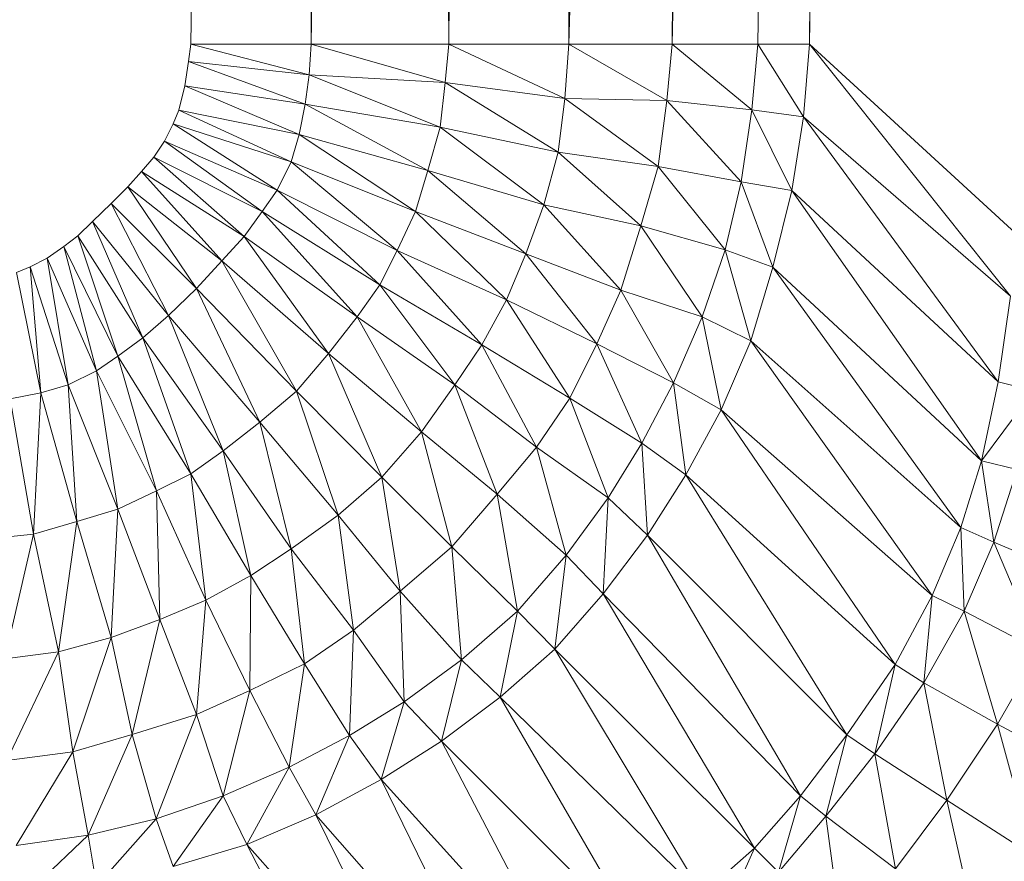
# Model space of a CAD drawing. Header units: metres. Extents: x 391.1 to 430.4, y 12.7 to 29.8.
# Tile 126 of 208: x 409.0032 to 409.0418, y 14.2615 to 14.2945. Entities that reach past the tile are written whole.
import ezdxf

# ---------------------------------------------------------------- set-up
doc = ezdxf.new("R2010")
doc.units = ezdxf.units.M
doc.layers.add('A-DETL-____-MBND', color=7, linetype='Continuous', lineweight=18)

# ---------------------------------------------------------------- blocks, each defined once
blk = doc.blocks.new('Family - Plats de dutxa PS-1-153583-02_SAN_P0')
at = {"layer": 'A-DETL-____-MBND', "color": 253, "true_color": 0xaaaaaa}
for p, q in [((0.706458, 0.113238), (0.709829, 0.400261)), ((0.706458, 0.113238), (0.709829, 0.400261)), ((0.711177, 0.113238), (0.709829, 0.400261)), ((0.709829, 0.400261), (0.711177, 0.113238)), ((0.711177, 0.113238), (0.714548, 0.400261)), ((0.714548, 0.400261), (0.711177, 0.113238)), ((0.71657, 0.113238), (0.714548, 0.400261)), ((0.714548, 0.400261), (0.71657, 0.113238)), ((0.71657, 0.113238), (0.719941, 0.400261)), ((0.719941, 0.400261), (0.71657, 0.113238)), ((0.721289, 0.113238), (0.719941, 0.400261)), ((0.719941, 0.400261), (0.721289, 0.113238)), ((0.728705, 0.400261), (0.721289, 0.113238)), ((0.721289, 0.113238), (0.72466, 0.400261)), ((0.721289, 0.113238), (0.728705, 0.400261)), ((0.72466, 0.400261), (0.721289, 0.113238)), ((0.732076, 0.400261), (0.725334, 0.113238)), ((0.725334, 0.113238), (0.728705, 0.400261)), ((0.725334, 0.113238), (0.732076, 0.400261)), ((0.728705, 0.400261), (0.725334, 0.113238)), ((0.728705, 0.113238), (0.732076, 0.400261)), ((0.732076, 0.400261), (0.728705, 0.113238)), ((0.730727, 0.113238), (0.734098, 0.400261)), ((0.730727, 0.113238), (0.732076, 0.400261)), ((0.732076, 0.400261), (0.730727, 0.113238)), ((0.734098, 0.400261), (0.730727, 0.113238)), ((0.706367, 0.112561), (0.706458, 0.113238)), ((0.706367, 0.112561), (0.706458, 0.113238)), ((0.711177, 0.113238), (0.706458, 0.113238)), ((0.711093, 0.11204), (0.706458, 0.113238)), ((0.706458, 0.113238), (0.711177, 0.113238)), ((0.706458, 0.113238), (0.711093, 0.11204)), ((0.711093, 0.11204), (0.711177, 0.113238)), ((0.711177, 0.113238), (0.711093, 0.11204)), ((0.71657, 0.113238), (0.711177, 0.113238)), ((0.716429, 0.11174), (0.711177, 0.113238)), ((0.711177, 0.113238), (0.71657, 0.113238)), ((0.711177, 0.113238), (0.716429, 0.11174)), ((0.716429, 0.11174), (0.71657, 0.113238)), ((0.71657, 0.113238), (0.716429, 0.11174)), ((0.721289, 0.113238), (0.71657, 0.113238)), ((0.721131, 0.111102), (0.71657, 0.113238)), ((0.71657, 0.113238), (0.721289, 0.113238)), ((0.71657, 0.113238), (0.721131, 0.111102)), ((0.721131, 0.111102), (0.721289, 0.113238)), ((0.721289, 0.113238), (0.721131, 0.111102)), ((0.721289, 0.113238), (0.725334, 0.113238)), ((0.725124, 0.11103), (0.721289, 0.113238)), ((0.721289, 0.113238), (0.725334, 0.113238)), ((0.721289, 0.113238), (0.725124, 0.11103)), ((0.725124, 0.11103), (0.725334, 0.113238)), ((0.725334, 0.113238), (0.725124, 0.11103)), ((0.725334, 0.113238), (0.728705, 0.113238)), ((0.728464, 0.110655), (0.725334, 0.113238)), ((0.725334, 0.113238), (0.728705, 0.113238)), ((0.725334, 0.113238), (0.728464, 0.110655)), ((0.728464, 0.110655), (0.728705, 0.113238)), ((0.728705, 0.113238), (0.728464, 0.110655)), ((0.730727, 0.113238), (0.728705, 0.113238)), ((0.73049, 0.110392), (0.728705, 0.113238)), ((0.728705, 0.113238), (0.730727, 0.113238)), ((0.728705, 0.113238), (0.73049, 0.110392)), ((0.73049, 0.110392), (0.730727, 0.113238)), ((0.730727, 0.113238), (0.73049, 0.110392)), ((0.738817, 0.105823), (0.730727, 0.113238)), ((0.738615, 0.10335), (0.730727, 0.113238)), ((0.730727, 0.113238), (0.738817, 0.105823)), ((0.730727, 0.113238), (0.738615, 0.10335)), ((0.706215, 0.111606), (0.706367, 0.112561)), ((0.706215, 0.111606), (0.706367, 0.112561)), ((0.711093, 0.11204), (0.706367, 0.112561)), ((0.710941, 0.11089), (0.706367, 0.112561)), ((0.706367, 0.112561), (0.711093, 0.11204)), ((0.706367, 0.112561), (0.710941, 0.11089)), ((0.710941, 0.11089), (0.711093, 0.11204)), ((0.711093, 0.11204), (0.710941, 0.11089)), ((0.716429, 0.11174), (0.711093, 0.11204)), ((0.716241, 0.109975), (0.711093, 0.11204)), ((0.711093, 0.11204), (0.716429, 0.11174)), ((0.711093, 0.11204), (0.716241, 0.109975)), ((0.716241, 0.109975), (0.716429, 0.11174)), ((0.716429, 0.11174), (0.716241, 0.109975)), ((0.721131, 0.111102), (0.716429, 0.11174)), ((0.720868, 0.108998), (0.716429, 0.11174)), ((0.716429, 0.11174), (0.721131, 0.111102)), ((0.716429, 0.11174), (0.720868, 0.108998)), ((0.705977, 0.110652), (0.706215, 0.111606)), ((0.705977, 0.110652), (0.706215, 0.111606)), ((0.710941, 0.11089), (0.706215, 0.111606)), ((0.710703, 0.109697), (0.706215, 0.111606)), ((0.706215, 0.111606), (0.710941, 0.11089)), ((0.706215, 0.111606), (0.710703, 0.109697)), ((0.710703, 0.109697), (0.710941, 0.11089)), ((0.710941, 0.11089), (0.710703, 0.109697)), ((0.716241, 0.109975), (0.710941, 0.11089)), ((0.715753, 0.108284), (0.710941, 0.11089)), ((0.710941, 0.11089), (0.716241, 0.109975)), ((0.710941, 0.11089), (0.715753, 0.108284)), ((0.720868, 0.108998), (0.721131, 0.111102)), ((0.721131, 0.111102), (0.720868, 0.108998)), ((0.725124, 0.11103), (0.721131, 0.111102)), ((0.724786, 0.108438), (0.721131, 0.111102)), ((0.721131, 0.111102), (0.725124, 0.11103)), ((0.721131, 0.111102), (0.724786, 0.108438)), ((0.724786, 0.108438), (0.725124, 0.11103)), ((0.725124, 0.11103), (0.724786, 0.108438)), ((0.728464, 0.110655), (0.725124, 0.11103)), ((0.728051, 0.107837), (0.725124, 0.11103)), ((0.725124, 0.11103), (0.728464, 0.110655)), ((0.725124, 0.11103), (0.728051, 0.107837)), ((0.70576, 0.110109), (0.705977, 0.110652)), ((0.70576, 0.110109), (0.705977, 0.110652)), ((0.710703, 0.109697), (0.705977, 0.110652)), ((0.710383, 0.108622), (0.705977, 0.110652)), ((0.705977, 0.110652), (0.710703, 0.109697)), ((0.705977, 0.110652), (0.710383, 0.108622)), ((0.728051, 0.107837), (0.728464, 0.110655)), ((0.728464, 0.110655), (0.728051, 0.107837)), ((0.73049, 0.110392), (0.728464, 0.110655)), ((0.73004, 0.107499), (0.728464, 0.110655)), ((0.728464, 0.110655), (0.73049, 0.110392)), ((0.728464, 0.110655), (0.73004, 0.107499)), ((0.73004, 0.107499), (0.73049, 0.110392)), ((0.73049, 0.110392), (0.73004, 0.107499)), ((0.738615, 0.10335), (0.73049, 0.110392)), ((0.738129, 0.099985), (0.73049, 0.110392)), ((0.73049, 0.110392), (0.738615, 0.10335)), ((0.73049, 0.110392), (0.738129, 0.099985)), ((0.705413, 0.109436), (0.70576, 0.110109)), ((0.705413, 0.109436), (0.70576, 0.110109)), ((0.710383, 0.108622), (0.70576, 0.110109)), ((0.709835, 0.107505), (0.70576, 0.110109)), ((0.70576, 0.110109), (0.710383, 0.108622)), ((0.70576, 0.110109), (0.709835, 0.107505)), ((0.715753, 0.108284), (0.716241, 0.109975)), ((0.716241, 0.109975), (0.715753, 0.108284)), ((0.720868, 0.108998), (0.716241, 0.109975)), ((0.720305, 0.106932), (0.716241, 0.109975)), ((0.716241, 0.109975), (0.720868, 0.108998)), ((0.716241, 0.109975), (0.720305, 0.106932)), ((0.704996, 0.108799), (0.705413, 0.109436)), ((0.704996, 0.108799), (0.705413, 0.109436)), ((0.709835, 0.107505), (0.705413, 0.109436)), ((0.709257, 0.106669), (0.705413, 0.109436)), ((0.705413, 0.109436), (0.709835, 0.107505)), ((0.705413, 0.109436), (0.709257, 0.106669)), ((0.710383, 0.108622), (0.710703, 0.109697)), ((0.710703, 0.109697), (0.710383, 0.108622)), ((0.715753, 0.108284), (0.710703, 0.109697)), ((0.715265, 0.106669), (0.710703, 0.109697)), ((0.710703, 0.109697), (0.715753, 0.108284)), ((0.710703, 0.109697), (0.715265, 0.106669)), ((0.720305, 0.106932), (0.720868, 0.108998)), ((0.720868, 0.108998), (0.720305, 0.106932)), ((0.724786, 0.108438), (0.720868, 0.108998)), ((0.724107, 0.106105), (0.720868, 0.108998)), ((0.720868, 0.108998), (0.724786, 0.108438)), ((0.720868, 0.108998), (0.724107, 0.106105)), ((0.704517, 0.108244), (0.704996, 0.108799)), ((0.704517, 0.108244), (0.704996, 0.108799)), ((0.709257, 0.106669), (0.704996, 0.108799)), ((0.708544, 0.105692), (0.704996, 0.108799)), ((0.704996, 0.108799), (0.709257, 0.106669)), ((0.704996, 0.108799), (0.708544, 0.105692)), ((0.709835, 0.107505), (0.710383, 0.108622)), ((0.710383, 0.108622), (0.709835, 0.107505)), ((0.715265, 0.106669), (0.710383, 0.108622)), ((0.714548, 0.105148), (0.710383, 0.108622)), ((0.710383, 0.108622), (0.715265, 0.106669)), ((0.710383, 0.108622), (0.714548, 0.105148)), ((0.703977, 0.107643), (0.704517, 0.108244)), ((0.703977, 0.107643), (0.704517, 0.108244)), ((0.708544, 0.105692), (0.704517, 0.108244)), ((0.707666, 0.104737), (0.704517, 0.108244)), ((0.704517, 0.108244), (0.708544, 0.105692)), ((0.704517, 0.108244), (0.707666, 0.104737)), ((0.715265, 0.106669), (0.715753, 0.108284)), ((0.715753, 0.108284), (0.715265, 0.106669)), ((0.720305, 0.106932), (0.715753, 0.108284)), ((0.719592, 0.105016), (0.715753, 0.108284)), ((0.715753, 0.108284), (0.720305, 0.106932)), ((0.715753, 0.108284), (0.719592, 0.105016)), ((0.724107, 0.106105), (0.724786, 0.108438)), ((0.724786, 0.108438), (0.724107, 0.106105)), ((0.728051, 0.107837), (0.724786, 0.108438)), ((0.727413, 0.10517), (0.724786, 0.108438)), ((0.724786, 0.108438), (0.728051, 0.107837)), ((0.724786, 0.108438), (0.727413, 0.10517)), ((0.727413, 0.10517), (0.728051, 0.107837)), ((0.728051, 0.107837), (0.727413, 0.10517)), ((0.73004, 0.107499), (0.728051, 0.107837)), ((0.729289, 0.104494), (0.728051, 0.107837)), ((0.728051, 0.107837), (0.73004, 0.107499)), ((0.728051, 0.107837), (0.729289, 0.104494)), ((0.703332, 0.106983), (0.703977, 0.107643)), ((0.703332, 0.106983), (0.703977, 0.107643)), ((0.707666, 0.104737), (0.703977, 0.107643)), ((0.706672, 0.103654), (0.703977, 0.107643)), ((0.703977, 0.107643), (0.707666, 0.104737)), ((0.703977, 0.107643), (0.706672, 0.103654)), ((0.709257, 0.106669), (0.709835, 0.107505)), ((0.709835, 0.107505), (0.709257, 0.106669)), ((0.714548, 0.105148), (0.709835, 0.107505)), ((0.713873, 0.1038), (0.709835, 0.107505)), ((0.709835, 0.107505), (0.714548, 0.105148)), ((0.709835, 0.107505), (0.713873, 0.1038)), ((0.729289, 0.104494), (0.73004, 0.107499)), ((0.73004, 0.107499), (0.729289, 0.104494)), ((0.738129, 0.099985), (0.73004, 0.107499)), ((0.737484, 0.096891), (0.73004, 0.107499)), ((0.73004, 0.107499), (0.738129, 0.099985)), ((0.73004, 0.107499), (0.737484, 0.096891)), ((0.702597, 0.106278), (0.703332, 0.106983)), ((0.702597, 0.106278), (0.703332, 0.106983)), ((0.703332, 0.106983), (0.705572, 0.102587)), ((0.706672, 0.103654), (0.703332, 0.106983)), ((0.705572, 0.102587), (0.703332, 0.106983)), ((0.706672, 0.103654), (0.703332, 0.106983)), ((0.708544, 0.105692), (0.709257, 0.106669)), ((0.709257, 0.106669), (0.708544, 0.105692)), ((0.713873, 0.1038), (0.709257, 0.106669)), ((0.712976, 0.102537), (0.709257, 0.106669)), ((0.709257, 0.106669), (0.713873, 0.1038)), ((0.709257, 0.106669), (0.712976, 0.102537)), ((0.714548, 0.105148), (0.715265, 0.106669)), ((0.715265, 0.106669), (0.714548, 0.105148)), ((0.719592, 0.105016), (0.715265, 0.106669)), ((0.718842, 0.103213), (0.715265, 0.106669)), ((0.715265, 0.106669), (0.719592, 0.105016)), ((0.715265, 0.106669), (0.718842, 0.103213)), ((0.719592, 0.105016), (0.720305, 0.106932)), ((0.720305, 0.106932), (0.719592, 0.105016)), ((0.724107, 0.106105), (0.720305, 0.106932)), ((0.723319, 0.103589), (0.720305, 0.106932)), ((0.720305, 0.106932), (0.724107, 0.106105)), ((0.720305, 0.106932), (0.723319, 0.103589)), ((0.702012, 0.105722), (0.702597, 0.106278)), ((0.702012, 0.105722), (0.702597, 0.106278)), ((0.702597, 0.106278), (0.704566, 0.101714)), ((0.705572, 0.102587), (0.702597, 0.106278)), ((0.704566, 0.101714), (0.702597, 0.106278)), ((0.702597, 0.106278), (0.705572, 0.102587)), ((0.723319, 0.103589), (0.724107, 0.106105)), ((0.724107, 0.106105), (0.723319, 0.103589)), ((0.727413, 0.10517), (0.724107, 0.106105)), ((0.726512, 0.10254), (0.724107, 0.106105)), ((0.724107, 0.106105), (0.727413, 0.10517)), ((0.724107, 0.106105), (0.726512, 0.10254)), ((0.701473, 0.105302), (0.702012, 0.105722)), ((0.701473, 0.105302), (0.702012, 0.105722)), ((0.702012, 0.105722), (0.703589, 0.101001)), ((0.704566, 0.101714), (0.702012, 0.105722)), ((0.703589, 0.101001), (0.702012, 0.105722)), ((0.702012, 0.105722), (0.704566, 0.101714)), ((0.707666, 0.104737), (0.708544, 0.105692)), ((0.708544, 0.105692), (0.707666, 0.104737)), ((0.712976, 0.102537), (0.708544, 0.105692)), ((0.711851, 0.101103), (0.708544, 0.105692)), ((0.708544, 0.105692), (0.712976, 0.102537)), ((0.708544, 0.105692), (0.711851, 0.101103)), ((0.700821, 0.104845), (0.701473, 0.105302)), ((0.700821, 0.104845), (0.701473, 0.105302)), ((0.701473, 0.105302), (0.702753, 0.100422)), ((0.703589, 0.101001), (0.701473, 0.105302)), ((0.702753, 0.100422), (0.701473, 0.105302)), ((0.701473, 0.105302), (0.703589, 0.101001)), ((0.713873, 0.1038), (0.714548, 0.105148)), ((0.714548, 0.105148), (0.713873, 0.1038)), ((0.718842, 0.103213), (0.714548, 0.105148)), ((0.717866, 0.101447), (0.714548, 0.105148)), ((0.714548, 0.105148), (0.718842, 0.103213)), ((0.714548, 0.105148), (0.717866, 0.101447)), ((0.726512, 0.10254), (0.727413, 0.10517)), ((0.727413, 0.10517), (0.726512, 0.10254)), ((0.729289, 0.104494), (0.727413, 0.10517)), ((0.728426, 0.101601), (0.727413, 0.10517)), ((0.727413, 0.10517), (0.729289, 0.104494)), ((0.727413, 0.10517), (0.728426, 0.101601)), ((0.700149, 0.104498), (0.700821, 0.104845)), ((0.700149, 0.104498), (0.700821, 0.104845)), ((0.700821, 0.104845), (0.701635, 0.099875)), ((0.702753, 0.100422), (0.700821, 0.104845)), ((0.701635, 0.099875), (0.700821, 0.104845)), ((0.700821, 0.104845), (0.702753, 0.100422)), ((0.706672, 0.103654), (0.707666, 0.104737)), ((0.707666, 0.104737), (0.706672, 0.103654)), ((0.711851, 0.101103), (0.707666, 0.104737)), ((0.710604, 0.099618), (0.707666, 0.104737)), ((0.707666, 0.104737), (0.711851, 0.101103)), ((0.707666, 0.104737), (0.710604, 0.099618)), ((0.718842, 0.103213), (0.719592, 0.105016)), ((0.719592, 0.105016), (0.718842, 0.103213)), ((0.723319, 0.103589), (0.719592, 0.105016)), ((0.72238, 0.101485), (0.719592, 0.105016)), ((0.719592, 0.105016), (0.723319, 0.103589)), ((0.719592, 0.105016), (0.72238, 0.101485)), ((0.699606, 0.104281), (0.700149, 0.104498)), ((0.699606, 0.104281), (0.700149, 0.104498)), ((0.700149, 0.104498), (0.700561, 0.099555)), ((0.701635, 0.099875), (0.700149, 0.104498)), ((0.700561, 0.099555), (0.700149, 0.104498)), ((0.700149, 0.104498), (0.701635, 0.099875)), ((0.728426, 0.101601), (0.729289, 0.104494)), ((0.729289, 0.104494), (0.728426, 0.101601)), ((0.737484, 0.096891), (0.729289, 0.104494)), ((0.736669, 0.094274), (0.729289, 0.104494)), ((0.729289, 0.104494), (0.737484, 0.096891)), ((0.729289, 0.104494), (0.736669, 0.094274)), ((0.700561, 0.099555), (0.699606, 0.104281)), ((0.699606, 0.104281), (0.700561, 0.099555)), ((0.705572, 0.102587), (0.706672, 0.103654)), ((0.706672, 0.103654), (0.705572, 0.102587)), ((0.706672, 0.103654), (0.709154, 0.098407)), ((0.710604, 0.099618), (0.706672, 0.103654)), ((0.709154, 0.098407), (0.706672, 0.103654)), ((0.710604, 0.099618), (0.706672, 0.103654)), ((0.712976, 0.102537), (0.713873, 0.1038)), ((0.713873, 0.1038), (0.712976, 0.102537)), ((0.717866, 0.101447), (0.713873, 0.1038)), ((0.716815, 0.09987), (0.713873, 0.1038)), ((0.713873, 0.1038), (0.717866, 0.101447)), ((0.713873, 0.1038), (0.716815, 0.09987)), ((0.72238, 0.101485), (0.723319, 0.103589)), ((0.723319, 0.103589), (0.72238, 0.101485)), ((0.726512, 0.10254), (0.723319, 0.103589)), ((0.725386, 0.099948), (0.723319, 0.103589)), ((0.723319, 0.103589), (0.726512, 0.10254)), ((0.723319, 0.103589), (0.725386, 0.099948)), ((0.717866, 0.101447), (0.718842, 0.103213)), ((0.718842, 0.103213), (0.717866, 0.101447)), ((0.72238, 0.101485), (0.718842, 0.103213)), ((0.72133, 0.099344), (0.718842, 0.103213)), ((0.718842, 0.103213), (0.72238, 0.101485)), ((0.718842, 0.103213), (0.72133, 0.099344)), ((0.738129, 0.099985), (0.738615, 0.10335)), ((0.738615, 0.10335), (0.738129, 0.099985)), ((0.704566, 0.101714), (0.705572, 0.102587)), ((0.705572, 0.102587), (0.704566, 0.101714)), ((0.705572, 0.102587), (0.707721, 0.097282)), ((0.709154, 0.098407), (0.705572, 0.102587)), ((0.707721, 0.097282), (0.705572, 0.102587)), ((0.705572, 0.102587), (0.709154, 0.098407)), ((0.711851, 0.101103), (0.712976, 0.102537)), ((0.712976, 0.102537), (0.711851, 0.101103)), ((0.716815, 0.09987), (0.712976, 0.102537)), ((0.715502, 0.098029), (0.712976, 0.102537)), ((0.712976, 0.102537), (0.716815, 0.09987)), ((0.712976, 0.102537), (0.715502, 0.098029)), ((0.725386, 0.099948), (0.726512, 0.10254)), ((0.726512, 0.10254), (0.725386, 0.099948)), ((0.728426, 0.101601), (0.726512, 0.10254)), ((0.727263, 0.098897), (0.726512, 0.10254)), ((0.726512, 0.10254), (0.728426, 0.101601)), ((0.726512, 0.10254), (0.727263, 0.098897)), ((0.703589, 0.101001), (0.704566, 0.101714)), ((0.704566, 0.101714), (0.703589, 0.101001)), ((0.704566, 0.101714), (0.706458, 0.096384)), ((0.707721, 0.097282), (0.704566, 0.101714)), ((0.706458, 0.096384), (0.704566, 0.101714)), ((0.704566, 0.101714), (0.707721, 0.097282)), ((0.716815, 0.09987), (0.717866, 0.101447)), ((0.717866, 0.101447), (0.716815, 0.09987)), ((0.72133, 0.099344), (0.717866, 0.101447)), ((0.720016, 0.097428), (0.717866, 0.101447)), ((0.717866, 0.101447), (0.72133, 0.099344)), ((0.717866, 0.101447), (0.720016, 0.097428)), ((0.72133, 0.099344), (0.72238, 0.101485)), ((0.72238, 0.101485), (0.72133, 0.099344)), ((0.725386, 0.099948), (0.72238, 0.101485)), ((0.724144, 0.097578), (0.72238, 0.101485)), ((0.72238, 0.101485), (0.725386, 0.099948)), ((0.72238, 0.101485), (0.724144, 0.097578)), ((0.727263, 0.098897), (0.728426, 0.101601)), ((0.728426, 0.101601), (0.727263, 0.098897)), ((0.736669, 0.094274), (0.728426, 0.101601)), ((0.73554, 0.091607), (0.728426, 0.101601)), ((0.728426, 0.101601), (0.736669, 0.094274)), ((0.728426, 0.101601), (0.73554, 0.091607)), ((0.702753, 0.100422), (0.703589, 0.101001)), ((0.703589, 0.101001), (0.702753, 0.100422)), ((0.703589, 0.101001), (0.705109, 0.09571)), ((0.706458, 0.096384), (0.703589, 0.101001)), ((0.705109, 0.09571), (0.703589, 0.101001)), ((0.703589, 0.101001), (0.706458, 0.096384)), ((0.710604, 0.099618), (0.711851, 0.101103)), ((0.711851, 0.101103), (0.710604, 0.099618)), ((0.715502, 0.098029), (0.711851, 0.101103)), ((0.713941, 0.096246), (0.711851, 0.101103)), ((0.711851, 0.101103), (0.715502, 0.098029)), ((0.711851, 0.101103), (0.713941, 0.096246)), ((0.701635, 0.099875), (0.702753, 0.100422)), ((0.702753, 0.100422), (0.701635, 0.099875)), ((0.702753, 0.100422), (0.703589, 0.094993)), ((0.705109, 0.09571), (0.702753, 0.100422)), ((0.703589, 0.094993), (0.702753, 0.100422)), ((0.702753, 0.100422), (0.705109, 0.09571)), ((0.700561, 0.099555), (0.701635, 0.099875)), ((0.701635, 0.099875), (0.700561, 0.099555)), ((0.701635, 0.099875), (0.701974, 0.094505)), ((0.703589, 0.094993), (0.701635, 0.099875)), ((0.701974, 0.094505), (0.701635, 0.099875)), ((0.701635, 0.099875), (0.703589, 0.094993)), ((0.715502, 0.098029), (0.716815, 0.09987)), ((0.716815, 0.09987), (0.715502, 0.098029)), ((0.720016, 0.097428), (0.716815, 0.09987)), ((0.718477, 0.095587), (0.716815, 0.09987)), ((0.716815, 0.09987), (0.720016, 0.097428)), ((0.716815, 0.09987), (0.718477, 0.095587)), ((0.724144, 0.097578), (0.725386, 0.099948)), ((0.725386, 0.099948), (0.724144, 0.097578)), ((0.727263, 0.098897), (0.725386, 0.099948)), ((0.725874, 0.096342), (0.725386, 0.099948)), ((0.725386, 0.099948), (0.727263, 0.098897)), ((0.725386, 0.099948), (0.725874, 0.096342)), ((0.737484, 0.096891), (0.738129, 0.099985)), ((0.738129, 0.099985), (0.737484, 0.096891)), ((0.739522, 0.099645), (0.738129, 0.099985)), ((0.739522, 0.099645), (0.738129, 0.099985)), ((0.699367, 0.099317), (0.700561, 0.099555)), ((0.700561, 0.099555), (0.699367, 0.099317)), ((0.700283, 0.094017), (0.699367, 0.099317)), ((0.699367, 0.099317), (0.700283, 0.094017)), ((0.700561, 0.099555), (0.700283, 0.094017)), ((0.700283, 0.094017), (0.700561, 0.099555)), ((0.701974, 0.094505), (0.700561, 0.099555)), ((0.700561, 0.099555), (0.701974, 0.094505)), ((0.709154, 0.098407), (0.710604, 0.099618)), ((0.710604, 0.099618), (0.709154, 0.098407)), ((0.710604, 0.099618), (0.712229, 0.094756)), ((0.713941, 0.096246), (0.710604, 0.099618)), ((0.712229, 0.094756), (0.710604, 0.099618)), ((0.713941, 0.096246), (0.710604, 0.099618)), ((0.720016, 0.097428), (0.72133, 0.099344)), ((0.72133, 0.099344), (0.720016, 0.097428)), ((0.724144, 0.097578), (0.72133, 0.099344)), ((0.722831, 0.095437), (0.72133, 0.099344)), ((0.72133, 0.099344), (0.724144, 0.097578)), ((0.72133, 0.099344), (0.722831, 0.095437)), ((0.737484, 0.096891), (0.739522, 0.099645)), ((0.739522, 0.099645), (0.737484, 0.096891)), ((0.725874, 0.096342), (0.727263, 0.098897)), ((0.727263, 0.098897), (0.725874, 0.096342)), ((0.73554, 0.091607), (0.727263, 0.098897)), ((0.734091, 0.088899), (0.727263, 0.098897)), ((0.727263, 0.098897), (0.73554, 0.091607)), ((0.727263, 0.098897), (0.734091, 0.088899)), ((0.707721, 0.097282), (0.709154, 0.098407)), ((0.709154, 0.098407), (0.707721, 0.097282)), ((0.709154, 0.098407), (0.710388, 0.093443)), ((0.712229, 0.094756), (0.709154, 0.098407)), ((0.710388, 0.093443), (0.709154, 0.098407)), ((0.709154, 0.098407), (0.712229, 0.094756)), ((0.713941, 0.096246), (0.715502, 0.098029)), ((0.715502, 0.098029), (0.713941, 0.096246)), ((0.718477, 0.095587), (0.715502, 0.098029)), ((0.716697, 0.093519), (0.715502, 0.098029)), ((0.715502, 0.098029), (0.718477, 0.095587)), ((0.715502, 0.098029), (0.716697, 0.093519)), ((0.718477, 0.095587), (0.720016, 0.097428)), ((0.720016, 0.097428), (0.718477, 0.095587)), ((0.722831, 0.095437), (0.720016, 0.097428)), ((0.72118, 0.093183), (0.720016, 0.097428)), ((0.720016, 0.097428), (0.722831, 0.095437)), ((0.720016, 0.097428), (0.72118, 0.093183)), ((0.722831, 0.095437), (0.724144, 0.097578)), ((0.724144, 0.097578), (0.722831, 0.095437)), ((0.725874, 0.096342), (0.724144, 0.097578)), ((0.724373, 0.093976), (0.724144, 0.097578)), ((0.724144, 0.097578), (0.725874, 0.096342)), ((0.724144, 0.097578), (0.724373, 0.093976)), ((0.706458, 0.096384), (0.707721, 0.097282)), ((0.707721, 0.097282), (0.706458, 0.096384)), ((0.707721, 0.097282), (0.70881, 0.092392)), ((0.710388, 0.093443), (0.707721, 0.097282)), ((0.70881, 0.092392), (0.707721, 0.097282)), ((0.707721, 0.097282), (0.710388, 0.093443)), ((0.736669, 0.094274), (0.737484, 0.096891)), ((0.737484, 0.096891), (0.736669, 0.094274)), ((0.737484, 0.096891), (0.738876, 0.096551)), ((0.73796, 0.093696), (0.737484, 0.096891)), ((0.737484, 0.096891), (0.738876, 0.096551)), ((0.737484, 0.096891), (0.73796, 0.093696)), ((0.705109, 0.09571), (0.706458, 0.096384)), ((0.706458, 0.096384), (0.705109, 0.09571)), ((0.706458, 0.096384), (0.707045, 0.091416)), ((0.70881, 0.092392), (0.706458, 0.096384)), ((0.707045, 0.091416), (0.706458, 0.096384)), ((0.706458, 0.096384), (0.70881, 0.092392)), ((0.712229, 0.094756), (0.713941, 0.096246)), ((0.713941, 0.096246), (0.712229, 0.094756)), ((0.713941, 0.096246), (0.714671, 0.09178)), ((0.716697, 0.093519), (0.713941, 0.096246)), ((0.714671, 0.09178), (0.713941, 0.096246)), ((0.716697, 0.093519), (0.713941, 0.096246)), ((0.724373, 0.093976), (0.725874, 0.096342)), ((0.725874, 0.096342), (0.724373, 0.093976)), ((0.734091, 0.088899), (0.725874, 0.096342)), ((0.732187, 0.086145), (0.725874, 0.096342)), ((0.725874, 0.096342), (0.734091, 0.088899)), ((0.725874, 0.096342), (0.732187, 0.086145)), ((0.73796, 0.093696), (0.738876, 0.096551)), ((0.738876, 0.096551), (0.73796, 0.093696)), ((0.703589, 0.094993), (0.705109, 0.09571)), ((0.705109, 0.09571), (0.703589, 0.094993)), ((0.705109, 0.09571), (0.705242, 0.090666)), ((0.707045, 0.091416), (0.705109, 0.09571)), ((0.705242, 0.090666), (0.705109, 0.09571)), ((0.705109, 0.09571), (0.707045, 0.091416)), ((0.716697, 0.093519), (0.718477, 0.095587)), ((0.718477, 0.095587), (0.716697, 0.093519)), ((0.72118, 0.093183), (0.718477, 0.095587)), ((0.719267, 0.090991), (0.718477, 0.095587)), ((0.718477, 0.095587), (0.72118, 0.093183)), ((0.718477, 0.095587), (0.719267, 0.090991)), ((0.72118, 0.093183), (0.722831, 0.095437)), ((0.722831, 0.095437), (0.72118, 0.093183)), ((0.722637, 0.091665), (0.722831, 0.095437)), ((0.722831, 0.095437), (0.722637, 0.091665)), ((0.724373, 0.093976), (0.722831, 0.095437)), ((0.722831, 0.095437), (0.724373, 0.093976)), ((0.701974, 0.094505), (0.703589, 0.094993)), ((0.703589, 0.094993), (0.701974, 0.094505)), ((0.703589, 0.094993), (0.703326, 0.089953)), ((0.703326, 0.089953), (0.703589, 0.094993)), ((0.705242, 0.090666), (0.703589, 0.094993)), ((0.703589, 0.094993), (0.705242, 0.090666)), ((0.710388, 0.093443), (0.712229, 0.094756)), ((0.712229, 0.094756), (0.710388, 0.093443)), ((0.712229, 0.094756), (0.71283, 0.090242)), ((0.714671, 0.09178), (0.712229, 0.094756)), ((0.71283, 0.090242), (0.712229, 0.094756)), ((0.712229, 0.094756), (0.714671, 0.09178)), ((0.700283, 0.094017), (0.701974, 0.094505)), ((0.701974, 0.094505), (0.700283, 0.094017)), ((0.701974, 0.094505), (0.70126, 0.08939)), ((0.70126, 0.08939), (0.701974, 0.094505)), ((0.703326, 0.089953), (0.701974, 0.094505)), ((0.701974, 0.094505), (0.703326, 0.089953)), ((0.73554, 0.091607), (0.736669, 0.094274)), ((0.736669, 0.094274), (0.73554, 0.091607)), ((0.73796, 0.093696), (0.736669, 0.094274)), ((0.736795, 0.090991), (0.736669, 0.094274)), ((0.736669, 0.094274), (0.73796, 0.093696)), ((0.736669, 0.094274), (0.736795, 0.090991)), ((0.698518, 0.093829), (0.700283, 0.094017)), ((0.700283, 0.094017), (0.698518, 0.093829)), ((0.700283, 0.094017), (0.699156, 0.089127)), ((0.699156, 0.089127), (0.700283, 0.094017)), ((0.70126, 0.08939), (0.700283, 0.094017)), ((0.700283, 0.094017), (0.70126, 0.08939)), ((0.722637, 0.091665), (0.724373, 0.093976)), ((0.724373, 0.093976), (0.722637, 0.091665)), ((0.732187, 0.086145), (0.724373, 0.093976)), ((0.73037, 0.083746), (0.724373, 0.093976)), ((0.724373, 0.093976), (0.732187, 0.086145)), ((0.724373, 0.093976), (0.73037, 0.083746)), ((0.714671, 0.09178), (0.716697, 0.093519)), ((0.716697, 0.093519), (0.714671, 0.09178)), ((0.716697, 0.093519), (0.717075, 0.089078)), ((0.719267, 0.090991), (0.716697, 0.093519)), ((0.717075, 0.089078), (0.716697, 0.093519)), ((0.719267, 0.090991), (0.716697, 0.093519)), ((0.736795, 0.090991), (0.73796, 0.093696)), ((0.73796, 0.093696), (0.736795, 0.090991)), ((0.741026, 0.092404), (0.73796, 0.093696)), ((0.739755, 0.089447), (0.73796, 0.093696)), ((0.73796, 0.093696), (0.741026, 0.092404)), ((0.73796, 0.093696), (0.739755, 0.089447)), ((0.70881, 0.092392), (0.710388, 0.093443)), ((0.710388, 0.093443), (0.70881, 0.092392)), ((0.710388, 0.093443), (0.710914, 0.088928)), ((0.71283, 0.090242), (0.710388, 0.093443)), ((0.710914, 0.088928), (0.710388, 0.093443)), ((0.710388, 0.093443), (0.71283, 0.090242)), ((0.719267, 0.090991), (0.72118, 0.093183)), ((0.72118, 0.093183), (0.719267, 0.090991)), ((0.720739, 0.089503), (0.72118, 0.093183)), ((0.72118, 0.093183), (0.720739, 0.089503)), ((0.722637, 0.091665), (0.72118, 0.093183)), ((0.72118, 0.093183), (0.722637, 0.091665)), ((0.707045, 0.091416), (0.70881, 0.092392)), ((0.70881, 0.092392), (0.707045, 0.091416)), ((0.70881, 0.092392), (0.708773, 0.087877)), ((0.708773, 0.087877), (0.70881, 0.092392)), ((0.710914, 0.088928), (0.70881, 0.092392)), ((0.70881, 0.092392), (0.710914, 0.088928)), ((0.71283, 0.090242), (0.714671, 0.09178)), ((0.714671, 0.09178), (0.71283, 0.090242)), ((0.714671, 0.09178), (0.714821, 0.087427)), ((0.717075, 0.089078), (0.714671, 0.09178)), ((0.714821, 0.087427), (0.714671, 0.09178)), ((0.714671, 0.09178), (0.717075, 0.089078)), ((0.720739, 0.089503), (0.722637, 0.091665)), ((0.722637, 0.091665), (0.720739, 0.089503)), ((0.73037, 0.083746), (0.722637, 0.091665)), ((0.72857, 0.081688), (0.722637, 0.091665)), ((0.722637, 0.091665), (0.73037, 0.083746)), ((0.722637, 0.091665), (0.72857, 0.081688)), ((0.734091, 0.088899), (0.73554, 0.091607)), ((0.73554, 0.091607), (0.734091, 0.088899)), ((0.735212, 0.088183), (0.73554, 0.091607)), ((0.73554, 0.091607), (0.735212, 0.088183)), ((0.736795, 0.090991), (0.73554, 0.091607)), ((0.73554, 0.091607), (0.736795, 0.090991)), ((0.705242, 0.090666), (0.707045, 0.091416)), ((0.707045, 0.091416), (0.705242, 0.090666)), ((0.707045, 0.091416), (0.706669, 0.086939)), ((0.706669, 0.086939), (0.707045, 0.091416)), ((0.708773, 0.087877), (0.707045, 0.091416)), ((0.707045, 0.091416), (0.708773, 0.087877)), ((0.717075, 0.089078), (0.719267, 0.090991)), ((0.719267, 0.090991), (0.717075, 0.089078)), ((0.719267, 0.090991), (0.718593, 0.08762)), ((0.718593, 0.08762), (0.719267, 0.090991)), ((0.720739, 0.089503), (0.719267, 0.090991)), ((0.720739, 0.089503), (0.719267, 0.090991)), ((0.735212, 0.088183), (0.736795, 0.090991)), ((0.736795, 0.090991), (0.735212, 0.088183)), ((0.739755, 0.089447), (0.736795, 0.090991)), ((0.738111, 0.086557), (0.736795, 0.090991)), ((0.736795, 0.090991), (0.739755, 0.089447)), ((0.736795, 0.090991), (0.738111, 0.086557)), ((0.703326, 0.089953), (0.705242, 0.090666)), ((0.705242, 0.090666), (0.703326, 0.089953)), ((0.705242, 0.090666), (0.704152, 0.086151)), ((0.704152, 0.086151), (0.705242, 0.090666)), ((0.706669, 0.086939), (0.705242, 0.090666)), ((0.705242, 0.090666), (0.706669, 0.086939)), ((0.710914, 0.088928), (0.71283, 0.090242)), ((0.71283, 0.090242), (0.710914, 0.088928)), ((0.71283, 0.090242), (0.71268, 0.086114)), ((0.71268, 0.086114), (0.71283, 0.090242)), ((0.714821, 0.087427), (0.71283, 0.090242)), ((0.71283, 0.090242), (0.714821, 0.087427)), ((0.70126, 0.08939), (0.703326, 0.089953)), ((0.703326, 0.089953), (0.70126, 0.08939)), ((0.703326, 0.089953), (0.70182, 0.085472)), ((0.70182, 0.085472), (0.703326, 0.089953)), ((0.704152, 0.086151), (0.703326, 0.089953)), ((0.703326, 0.089953), (0.704152, 0.086151)), ((0.699156, 0.089127), (0.70126, 0.08939)), ((0.70126, 0.08939), (0.699156, 0.089127)), ((0.70126, 0.08939), (0.699227, 0.085134)), ((0.699227, 0.085134), (0.70126, 0.08939)), ((0.70182, 0.085472), (0.70126, 0.08939)), ((0.70126, 0.08939), (0.70182, 0.085472)), ((0.718593, 0.08762), (0.720739, 0.089503)), ((0.720739, 0.089503), (0.718593, 0.08762)), ((0.720739, 0.089503), (0.726512, 0.079888)), ((0.72857, 0.081688), (0.720739, 0.089503)), ((0.726512, 0.079888), (0.720739, 0.089503)), ((0.72857, 0.081688), (0.720739, 0.089503)), ((0.738111, 0.086557), (0.739755, 0.089447)), ((0.739755, 0.089447), (0.738111, 0.086557)), ((0.708773, 0.087877), (0.710914, 0.088928)), ((0.710914, 0.088928), (0.708773, 0.087877)), ((0.710914, 0.088928), (0.710309, 0.084871)), ((0.710309, 0.084871), (0.710914, 0.088928)), ((0.71268, 0.086114), (0.710914, 0.088928)), ((0.710914, 0.088928), (0.71268, 0.086114)), ((0.714821, 0.087427), (0.717075, 0.089078)), ((0.717075, 0.089078), (0.714821, 0.087427)), ((0.717075, 0.089078), (0.716282, 0.085885)), ((0.716282, 0.085885), (0.717075, 0.089078)), ((0.718593, 0.08762), (0.717075, 0.089078)), ((0.717075, 0.089078), (0.718593, 0.08762)), ((0.732187, 0.086145), (0.734091, 0.088899)), ((0.734091, 0.088899), (0.732187, 0.086145)), ((0.733289, 0.085391), (0.734091, 0.088899)), ((0.734091, 0.088899), (0.733289, 0.085391)), ((0.735212, 0.088183), (0.734091, 0.088899)), ((0.734091, 0.088899), (0.735212, 0.088183)), ((0.733289, 0.085391), (0.735212, 0.088183)), ((0.735212, 0.088183), (0.733289, 0.085391)), ((0.738111, 0.086557), (0.735212, 0.088183)), ((0.736121, 0.083575), (0.735212, 0.088183)), ((0.735212, 0.088183), (0.738111, 0.086557)), ((0.735212, 0.088183), (0.736121, 0.083575)), ((0.706669, 0.086939), (0.708773, 0.087877)), ((0.708773, 0.087877), (0.706669, 0.086939)), ((0.708773, 0.087877), (0.707717, 0.083745)), ((0.707717, 0.083745), (0.708773, 0.087877)), ((0.710309, 0.084871), (0.708773, 0.087877)), ((0.708773, 0.087877), (0.710309, 0.084871)), ((0.71268, 0.086114), (0.714821, 0.087427)), ((0.714821, 0.087427), (0.71268, 0.086114)), ((0.714821, 0.087427), (0.713916, 0.084383)), ((0.713916, 0.084383), (0.714821, 0.087427)), ((0.716282, 0.085885), (0.714821, 0.087427)), ((0.714821, 0.087427), (0.716282, 0.085885)), ((0.716282, 0.085885), (0.718593, 0.08762)), ((0.718593, 0.08762), (0.716282, 0.085885)), ((0.718593, 0.08762), (0.724113, 0.078071)), ((0.726512, 0.079888), (0.718593, 0.08762)), ((0.724113, 0.078071), (0.718593, 0.08762)), ((0.718593, 0.08762), (0.726512, 0.079888)), ((0.704152, 0.086151), (0.706669, 0.086939)), ((0.706669, 0.086939), (0.704152, 0.086151)), ((0.706669, 0.086939), (0.705088, 0.082845)), ((0.705088, 0.082845), (0.706669, 0.086939)), ((0.707717, 0.083745), (0.706669, 0.086939)), ((0.706669, 0.086939), (0.707717, 0.083745)), ((0.736121, 0.083575), (0.738111, 0.086557)), ((0.738111, 0.086557), (0.736121, 0.083575)), ((0.741614, 0.084651), (0.738111, 0.086557)), ((0.739508, 0.081384), (0.738111, 0.086557)), ((0.738111, 0.086557), (0.741614, 0.084651)), ((0.738111, 0.086557), (0.739508, 0.081384)), ((0.70182, 0.085472), (0.704152, 0.086151)), ((0.704152, 0.086151), (0.70182, 0.085472)), ((0.704152, 0.086151), (0.702421, 0.082207)), ((0.702421, 0.082207), (0.704152, 0.086151)), ((0.705088, 0.082845), (0.704152, 0.086151)), ((0.704152, 0.086151), (0.705088, 0.082845)), ((0.710309, 0.084871), (0.71268, 0.086114)), ((0.71268, 0.086114), (0.710309, 0.084871)), ((0.71268, 0.086114), (0.711361, 0.082995)), ((0.711361, 0.082995), (0.71268, 0.086114)), ((0.713916, 0.084383), (0.71268, 0.086114)), ((0.71268, 0.086114), (0.713916, 0.084383)), ((0.713916, 0.084383), (0.716282, 0.085885)), ((0.716282, 0.085885), (0.713916, 0.084383)), ((0.716282, 0.085885), (0.721359, 0.076167)), ((0.724113, 0.078071), (0.716282, 0.085885)), ((0.721359, 0.076167), (0.716282, 0.085885)), ((0.716282, 0.085885), (0.724113, 0.078071)), ((0.73037, 0.083746), (0.732187, 0.086145)), ((0.732187, 0.086145), (0.73037, 0.083746)), ((0.731375, 0.082953), (0.732187, 0.086145)), ((0.732187, 0.086145), (0.731375, 0.082953)), ((0.733289, 0.085391), (0.732187, 0.086145)), ((0.732187, 0.086145), (0.733289, 0.085391)), ((0.699227, 0.085134), (0.70182, 0.085472)), ((0.70182, 0.085472), (0.699227, 0.085134)), ((0.70182, 0.085472), (0.699603, 0.081794)), ((0.699603, 0.081794), (0.70182, 0.085472)), ((0.702421, 0.082207), (0.70182, 0.085472)), ((0.70182, 0.085472), (0.702421, 0.082207)), ((0.731375, 0.082953), (0.733289, 0.085391)), ((0.733289, 0.085391), (0.731375, 0.082953)), ((0.736121, 0.083575), (0.733289, 0.085391)), ((0.734098, 0.080879), (0.733289, 0.085391)), ((0.733289, 0.085391), (0.736121, 0.083575)), ((0.733289, 0.085391), (0.734098, 0.080879)), ((0.707717, 0.083745), (0.710309, 0.084871)), ((0.710309, 0.084871), (0.707717, 0.083745)), ((0.710309, 0.084871), (0.708656, 0.081832)), ((0.708656, 0.081832), (0.710309, 0.084871)), ((0.711361, 0.082995), (0.710309, 0.084871)), ((0.710309, 0.084871), (0.711361, 0.082995)), ((0.711361, 0.082995), (0.713916, 0.084383)), ((0.713916, 0.084383), (0.711361, 0.082995)), ((0.713916, 0.084383), (0.71865, 0.074717)), ((0.721359, 0.076167), (0.713916, 0.084383)), ((0.71865, 0.074717), (0.713916, 0.084383)), ((0.713916, 0.084383), (0.721359, 0.076167)), ((0.705088, 0.082845), (0.707717, 0.083745)), ((0.707717, 0.083745), (0.705088, 0.082845)), ((0.707717, 0.083745), (0.705764, 0.080968)), ((0.705764, 0.080968), (0.707717, 0.083745)), ((0.708656, 0.081832), (0.707717, 0.083745)), ((0.707717, 0.083745), (0.708656, 0.081832)), ((0.72857, 0.081688), (0.73037, 0.083746)), ((0.73037, 0.083746), (0.72857, 0.081688)), ((0.729514, 0.080744), (0.73037, 0.083746)), ((0.73037, 0.083746), (0.729514, 0.080744)), ((0.731375, 0.082953), (0.73037, 0.083746)), ((0.73037, 0.083746), (0.731375, 0.082953)), ((0.734098, 0.080879), (0.736121, 0.083575)), ((0.736121, 0.083575), (0.734098, 0.080879)), ((0.739508, 0.081384), (0.736121, 0.083575)), ((0.737277, 0.078407), (0.736121, 0.083575)), ((0.736121, 0.083575), (0.739508, 0.081384)), ((0.736121, 0.083575), (0.737277, 0.078407)), ((0.702421, 0.082207), (0.705088, 0.082845)), ((0.705088, 0.082845), (0.702421, 0.082207)), ((0.705088, 0.082845), (0.702759, 0.080218)), ((0.702759, 0.080218), (0.705088, 0.082845)), ((0.705764, 0.080968), (0.705088, 0.082845)), ((0.705088, 0.082845), (0.705764, 0.080968)), ((0.708656, 0.081832), (0.711361, 0.082995)), ((0.711361, 0.082995), (0.708656, 0.081832)), ((0.711361, 0.082995), (0.715984, 0.073589)), ((0.71865, 0.074717), (0.711361, 0.082995)), ((0.715984, 0.073589), (0.711361, 0.082995)), ((0.711361, 0.082995), (0.71865, 0.074717)), ((0.729514, 0.080744), (0.731375, 0.082953)), ((0.731375, 0.082953), (0.729514, 0.080744)), ((0.734098, 0.080879), (0.731375, 0.082953)), ((0.731985, 0.078353), (0.731375, 0.082953)), ((0.731375, 0.082953), (0.734098, 0.080879)), ((0.731375, 0.082953), (0.731985, 0.078353)), ((0.699603, 0.081794), (0.702421, 0.082207)), ((0.702421, 0.082207), (0.699603, 0.081794)), ((0.702421, 0.082207), (0.699866, 0.079767)), ((0.699866, 0.079767), (0.702421, 0.082207)), ((0.702759, 0.080218), (0.702421, 0.082207)), ((0.702421, 0.082207), (0.702759, 0.080218)), ((0.705764, 0.080968), (0.708656, 0.081832)), ((0.708656, 0.081832), (0.705764, 0.080968)), ((0.708656, 0.081832), (0.713367, 0.072774)), ((0.715984, 0.073589), (0.708656, 0.081832)), ((0.713367, 0.072774), (0.708656, 0.081832)), ((0.708656, 0.081832), (0.715984, 0.073589)), ((0.726512, 0.079888), (0.72857, 0.081688)), ((0.72857, 0.081688), (0.726512, 0.079888)), ((0.72857, 0.081688), (0.727305, 0.078883)), ((0.727305, 0.078883), (0.72857, 0.081688)), ((0.729514, 0.080744), (0.72857, 0.081688)), ((0.729514, 0.080744), (0.72857, 0.081688))]:
    blk.add_line(p, q, dxfattribs=at)
blk = doc.blocks.new('LONDR55-XX_ZZ-ARQ-CAA-M3D-Londres55_ifc-1-02_SAN_P0')
at = {"layer": 'A-DETL-____-MBND', "color": 253, "lineweight": 18, "true_color": 0xaaaaaa}
blk.add_blockref('Family - Plats de dutxa PS-1-153583-02_SAN_P0', (408.303442, 14.180351), dxfattribs=at)

msp = doc.modelspace()

# ---------------------------------------------------------------- block references
at = {"lineweight": 5}
msp.add_blockref('LONDR55-XX_ZZ-ARQ-CAA-M3D-Londres55_ifc-1-02_SAN_P0', (0, 0), dxfattribs=at)

doc.saveas('drawing.dxf')
